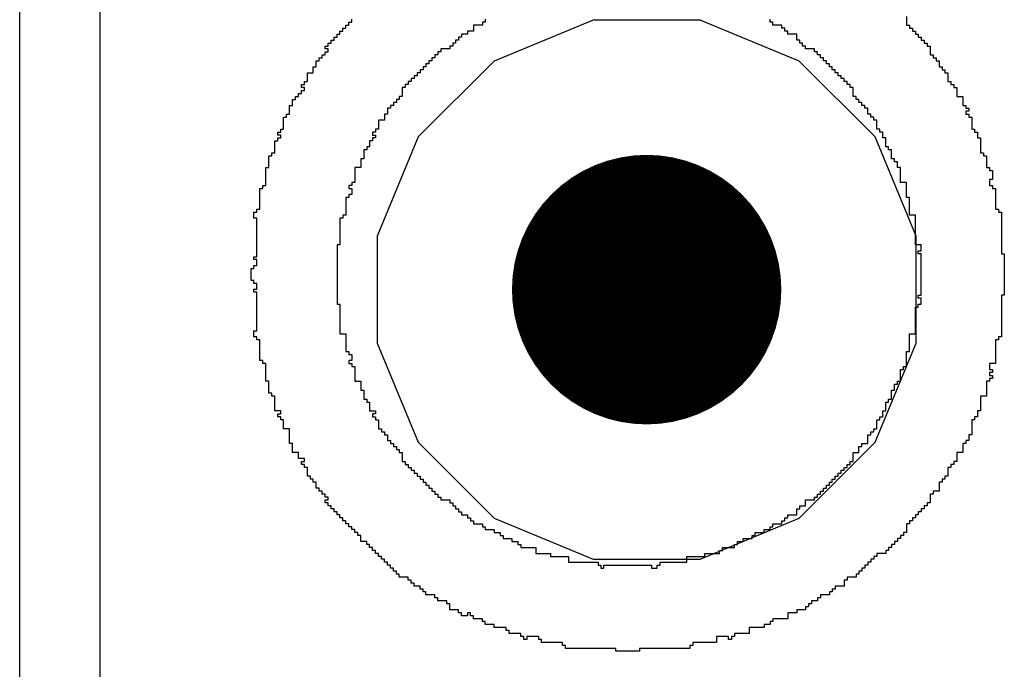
# Model space of a CAD drawing. Header units: millimetres. Extents: x -0.08 to 3.17, y -0.08 to 4.88.
# Tile 136 of 256: x 0.6908 to 0.7772, y 3.1753 to 3.2322. Entities that reach past the tile are written whole.
import ezdxf

# ---------------------------------------------------------------- set-up
doc = ezdxf.new("R2010")
doc.units = ezdxf.units.MM
doc.header["$MEASUREMENT"] = 0
for name, color, linetype in [('BottomLayer', 5, 'Continuous'), ('MidLayer1', 16, 'Continuous'), ('MidLayer2', 76, 'Continuous'), ('MultiLayer', 9, 'Continuous'), ('TopLayer', 1, 'Continuous'), ('TopOverlay', 2, 'Continuous'), ('ViaHoleLayer', 16, 'Continuous')]:
    doc.layers.add(name, color=color, linetype=linetype)

msp = doc.modelspace()

# ---------------------------------------------------------------- linework, layer by layer
at = {"layer": 'BottomLayer', "const_width": 0.011811}
msp.add_lwpolyline([(0.739886, 3.208562, 1), (0.751697, 3.208562, 1)], format="xyb", close=True, dxfattribs=at)
at = {"layer": 'MidLayer1', "const_width": 0.011811}
msp.add_lwpolyline([(0.739886, 3.208562, 1), (0.751697, 3.208562, 1)], format="xyb", close=True, dxfattribs=at)
at = {"layer": 'MidLayer2'}
for p, q in [((0.741093, 3.232184), (0.732411, 3.228588)), ((0.75049, 3.232184), (0.741093, 3.232184)), ((0.759172, 3.228588), (0.75049, 3.232184)), ((0.732411, 3.228588), (0.725766, 3.221943)), ((0.765817, 3.221943), (0.759172, 3.228588)), ((0.725766, 3.221943), (0.722169, 3.213261)), ((0.769413, 3.213261), (0.765817, 3.221943)), ((0.722169, 3.213261), (0.722169, 3.203863)), ((0.769413, 3.203863), (0.769413, 3.213261)), ((0.722169, 3.203863), (0.725766, 3.195181)), ((0.765817, 3.195181), (0.769413, 3.203863)), ((0.725766, 3.195181), (0.732411, 3.188536)), ((0.759172, 3.188536), (0.765817, 3.195181)), ((0.732411, 3.188536), (0.741093, 3.18494)), ((0.75049, 3.18494), (0.759172, 3.188536)), ((0.741093, 3.18494), (0.75049, 3.18494))]:
    msp.add_line(p, q, dxfattribs=at)
at = {"layer": 'MidLayer2', "const_width": 0.011811}
msp.add_lwpolyline([(0.739886, 3.208562, 1), (0.751697, 3.208562, 1)], format="xyb", close=True, dxfattribs=at)
at = {"layer": 'MultiLayer', "const_width": 0.011811}
msp.add_lwpolyline([(0.739886, 3.208562, 1), (0.751697, 3.208562, 1)], format="xyb", close=True, dxfattribs=at)
at = {"layer": 'TopLayer', "const_width": 0.011811}
msp.add_lwpolyline([(0.739886, 3.208562, 1), (0.751697, 3.208562, 1)], format="xyb", close=True, dxfattribs=at)
at = {"layer": 'TopOverlay'}
for p, q in [((0.690819, 3.140459), (0.690819, 3.262677)), ((0.69784, 3.256176), (0.69784, 3.060367)), ((0.768571, 3.232513), (0.768571, 3.231733)), ((0.719163, 3.231213), (0.719163, 3.231473)), ((0.719163, 3.231473), (0.719423, 3.231473)), ((0.719423, 3.231473), (0.719423, 3.231733)), ((0.719423, 3.231733), (0.719683, 3.231733)), ((0.719683, 3.231733), (0.719683, 3.231993)), ((0.719683, 3.231993), (0.719943, 3.231993)), ((0.719943, 3.231993), (0.719943, 3.232253)), ((0.731385, 3.231733), (0.730605, 3.231733)), ((0.730605, 3.231733), (0.730605, 3.231213)), ((0.731645, 3.231993), (0.731385, 3.231993)), ((0.731385, 3.231993), (0.731385, 3.231733)), ((0.731645, 3.232253), (0.731645, 3.231993)), ((0.756609, 3.231993), (0.756609, 3.232253)), ((0.756869, 3.231993), (0.756609, 3.231993)), ((0.756869, 3.231733), (0.756869, 3.231993)), ((0.757649, 3.231733), (0.756869, 3.231733)), ((0.757649, 3.231473), (0.757649, 3.231733)), ((0.757909, 3.231473), (0.757649, 3.231473)), ((0.757909, 3.231213), (0.757909, 3.231473)), ((0.768571, 3.231733), (0.768831, 3.231733)), ((0.768831, 3.231733), (0.768831, 3.231473)), ((0.768831, 3.231473), (0.769091, 3.231473)), ((0.769091, 3.231473), (0.769091, 3.231213)), ((0.718383, 3.230433), (0.718383, 3.230692)), ((0.718383, 3.230692), (0.718643, 3.230692)), ((0.718643, 3.230692), (0.718643, 3.230953)), ((0.718643, 3.230953), (0.718903, 3.230953)), ((0.718903, 3.230953), (0.718903, 3.231213)), ((0.718903, 3.231213), (0.719163, 3.231213)), ((0.729565, 3.230692), (0.729305, 3.230692)), ((0.729305, 3.230692), (0.729305, 3.230433)), ((0.730085, 3.230953), (0.729565, 3.230953)), ((0.729565, 3.230953), (0.729565, 3.230692)), ((0.730605, 3.231213), (0.730085, 3.231213)), ((0.730085, 3.231213), (0.730085, 3.230953)), ((0.758169, 3.231213), (0.757909, 3.231213)), ((0.758169, 3.230953), (0.758169, 3.231213)), ((0.758949, 3.230953), (0.758169, 3.230953)), ((0.758949, 3.230433), (0.758949, 3.230953)), ((0.769091, 3.231213), (0.769351, 3.231213)), ((0.769351, 3.231213), (0.769351, 3.230953)), ((0.769351, 3.230953), (0.769611, 3.230953)), ((0.769611, 3.230953), (0.769611, 3.230692)), ((0.769611, 3.230692), (0.769871, 3.230692)), ((0.769871, 3.230692), (0.769871, 3.230433)), ((0.717603, 3.229652), (0.717603, 3.229912)), ((0.717603, 3.229912), (0.717863, 3.229912)), ((0.717863, 3.229912), (0.717863, 3.230172)), ((0.717863, 3.230172), (0.718123, 3.230172)), ((0.718123, 3.230172), (0.718123, 3.230433)), ((0.718123, 3.230433), (0.718383, 3.230433)), ((0.728785, 3.229912), (0.728525, 3.229912)), ((0.728525, 3.229912), (0.728525, 3.229652)), ((0.729045, 3.230172), (0.728785, 3.230172)), ((0.728785, 3.230172), (0.728785, 3.229912)), ((0.729305, 3.230433), (0.729045, 3.230433)), ((0.729045, 3.230433), (0.729045, 3.230172)), ((0.759209, 3.230433), (0.758949, 3.230433)), ((0.759209, 3.230172), (0.759209, 3.230433)), ((0.759469, 3.230172), (0.759209, 3.230172)), ((0.759469, 3.229912), (0.759469, 3.230172)), ((0.759729, 3.229912), (0.759469, 3.229912)), ((0.759729, 3.229652), (0.759729, 3.229912)), ((0.769871, 3.230433), (0.770131, 3.230433)), ((0.770131, 3.230433), (0.770131, 3.230172)), ((0.770131, 3.230172), (0.770391, 3.230172)), ((0.770391, 3.230172), (0.770391, 3.229912)), ((0.770391, 3.229912), (0.770651, 3.229912)), ((0.770651, 3.229912), (0.770651, 3.229132)), ((0.717083, 3.228872), (0.717343, 3.228872)), ((0.717083, 3.228612), (0.717083, 3.228872)), ((0.717343, 3.228872), (0.717343, 3.229132)), ((0.717343, 3.229132), (0.717603, 3.229132)), ((0.717863, 3.229652), (0.717603, 3.229652)), ((0.717603, 3.229132), (0.717603, 3.229392)), ((0.717603, 3.229392), (0.717863, 3.229392)), ((0.717863, 3.229392), (0.717863, 3.229652)), ((0.727224, 3.228872), (0.726964, 3.228872)), ((0.726964, 3.228872), (0.726964, 3.228612)), ((0.727484, 3.229132), (0.727224, 3.229132)), ((0.727224, 3.229132), (0.727224, 3.228872)), ((0.727745, 3.229392), (0.727484, 3.229392)), ((0.727484, 3.229392), (0.727484, 3.229132)), ((0.728525, 3.229652), (0.727745, 3.229652)), ((0.727745, 3.229652), (0.727745, 3.229392)), ((0.760509, 3.229652), (0.759729, 3.229652)), ((0.760509, 3.229392), (0.760509, 3.229652)), ((0.760769, 3.229392), (0.760509, 3.229392)), ((0.760769, 3.229132), (0.760769, 3.229392)), ((0.76103, 3.229132), (0.760769, 3.229132)), ((0.76103, 3.228872), (0.76103, 3.229132)), ((0.76129, 3.228872), (0.76103, 3.228872)), ((0.76129, 3.228612), (0.76129, 3.228872)), ((0.770651, 3.229132), (0.770911, 3.229132)), ((0.770911, 3.229132), (0.770911, 3.228872)), ((0.770911, 3.228872), (0.771171, 3.228872)), ((0.771171, 3.228872), (0.771171, 3.228612)), ((0.716563, 3.227572), (0.716563, 3.228092)), ((0.716563, 3.228092), (0.716823, 3.228092)), ((0.716823, 3.228092), (0.716823, 3.228612)), ((0.716823, 3.228612), (0.717083, 3.228612)), ((0.726444, 3.228092), (0.726184, 3.228092)), ((0.726184, 3.228092), (0.726184, 3.227832)), ((0.726704, 3.228352), (0.726444, 3.228352)), ((0.726444, 3.228352), (0.726444, 3.228092)), ((0.726964, 3.228612), (0.726704, 3.228612)), ((0.726704, 3.228612), (0.726704, 3.228352)), ((0.76155, 3.228612), (0.76129, 3.228612)), ((0.76155, 3.228352), (0.76155, 3.228612)), ((0.76181, 3.228352), (0.76155, 3.228352)), ((0.76181, 3.228092), (0.76181, 3.228352)), ((0.76207, 3.228092), (0.76181, 3.228092)), ((0.76207, 3.227832), (0.76207, 3.228092)), ((0.771171, 3.228612), (0.771431, 3.228612)), ((0.771431, 3.228612), (0.771431, 3.228092)), ((0.771431, 3.228092), (0.771691, 3.228092)), ((0.771691, 3.228092), (0.771691, 3.227832)), ((0.716043, 3.226792), (0.716043, 3.227572)), ((0.716043, 3.227572), (0.716563, 3.227572)), ((0.725664, 3.227312), (0.725404, 3.227312)), ((0.725404, 3.227312), (0.725404, 3.227052)), ((0.725924, 3.227572), (0.725664, 3.227572)), ((0.725664, 3.227572), (0.725664, 3.227312)), ((0.726184, 3.227832), (0.725924, 3.227832)), ((0.725924, 3.227832), (0.725924, 3.227572)), ((0.76233, 3.227832), (0.76207, 3.227832)), ((0.76233, 3.227572), (0.76233, 3.227832)), ((0.76259, 3.227572), (0.76233, 3.227572)), ((0.76259, 3.227312), (0.76259, 3.227572)), ((0.76285, 3.227312), (0.76259, 3.227312)), ((0.76285, 3.227052), (0.76285, 3.227312)), ((0.771691, 3.227832), (0.771951, 3.227832)), ((0.771951, 3.227832), (0.771951, 3.227572)), ((0.771951, 3.227572), (0.772211, 3.227572)), ((0.772211, 3.227572), (0.772211, 3.226792)), ((0.715523, 3.226272), (0.715523, 3.226532)), ((0.715523, 3.226532), (0.715783, 3.226532)), ((0.715783, 3.226272), (0.715523, 3.226272)), ((0.715783, 3.226532), (0.715783, 3.226792)), ((0.715783, 3.226792), (0.716043, 3.226792)), ((0.715783, 3.226012), (0.715783, 3.226272)), ((0.724624, 3.226272), (0.724364, 3.226272)), ((0.724364, 3.226272), (0.724364, 3.225492)), ((0.724884, 3.226532), (0.724624, 3.226532)), ((0.724624, 3.226532), (0.724624, 3.226272)), ((0.725144, 3.226792), (0.724884, 3.226792)), ((0.724884, 3.226792), (0.724884, 3.226532)), ((0.725404, 3.227052), (0.725144, 3.227052)), ((0.725144, 3.227052), (0.725144, 3.226792)), ((0.76311, 3.227052), (0.76285, 3.227052)), ((0.76311, 3.226792), (0.76311, 3.227052)), ((0.76337, 3.226792), (0.76311, 3.226792)), ((0.76337, 3.226532), (0.76337, 3.226792)), ((0.76363, 3.226532), (0.76337, 3.226532)), ((0.76363, 3.226272), (0.76363, 3.226532)), ((0.76389, 3.226272), (0.76363, 3.226272)), ((0.76389, 3.225492), (0.76389, 3.226272)), ((0.772211, 3.226792), (0.772471, 3.226792)), ((0.772471, 3.226792), (0.772471, 3.226532)), ((0.772471, 3.226532), (0.772731, 3.226532)), ((0.772731, 3.226532), (0.772731, 3.226272)), ((0.772731, 3.226272), (0.772991, 3.226272)), ((0.772991, 3.226272), (0.772991, 3.225492)), ((0.715003, 3.225232), (0.715003, 3.225492)), ((0.715003, 3.225492), (0.715263, 3.225492)), ((0.715263, 3.225492), (0.715263, 3.225752)), ((0.715263, 3.225752), (0.715523, 3.225752)), ((0.715523, 3.225752), (0.715523, 3.226012)), ((0.715523, 3.226012), (0.715783, 3.226012)), ((0.724364, 3.225492), (0.724104, 3.225492)), ((0.724104, 3.225492), (0.724104, 3.225232)), ((0.76415, 3.225492), (0.76389, 3.225492)), ((0.76415, 3.225232), (0.76415, 3.225492)), ((0.772991, 3.225492), (0.773511, 3.225492)), ((0.773511, 3.225492), (0.773511, 3.224712)), ((0.714483, 3.223931), (0.714483, 3.224712)), ((0.714483, 3.224712), (0.714742, 3.224712)), ((0.714742, 3.224712), (0.714742, 3.225232)), ((0.714742, 3.225232), (0.715003, 3.225232)), ((0.723584, 3.224712), (0.723324, 3.224712)), ((0.723324, 3.224712), (0.723324, 3.224452)), ((0.723844, 3.224972), (0.723584, 3.224972)), ((0.723584, 3.224972), (0.723584, 3.224712)), ((0.724104, 3.225232), (0.723844, 3.225232)), ((0.723844, 3.225232), (0.723844, 3.224972)), ((0.76441, 3.225232), (0.76415, 3.225232)), ((0.76441, 3.224972), (0.76441, 3.225232)), ((0.76467, 3.224972), (0.76441, 3.224972)), ((0.76467, 3.224712), (0.76467, 3.224972)), ((0.76493, 3.224712), (0.76467, 3.224712)), ((0.76493, 3.224452), (0.76493, 3.224712)), ((0.773511, 3.224712), (0.773771, 3.224712)), ((0.773771, 3.224712), (0.773771, 3.224452)), ((0.714222, 3.223672), (0.714222, 3.223931)), ((0.714222, 3.223931), (0.714483, 3.223931)), ((0.723064, 3.223931), (0.722804, 3.223931)), ((0.722804, 3.223931), (0.722804, 3.223411)), ((0.723324, 3.224452), (0.723064, 3.224452)), ((0.723064, 3.224452), (0.723064, 3.223931)), ((0.76519, 3.224452), (0.76493, 3.224452)), ((0.76519, 3.223931), (0.76519, 3.224452)), ((0.76545, 3.223931), (0.76519, 3.223931)), ((0.76545, 3.223672), (0.76545, 3.223931)), ((0.773771, 3.224452), (0.774031, 3.224452)), ((0.774031, 3.224191), (0.773771, 3.224191)), ((0.773771, 3.224191), (0.773771, 3.223931)), ((0.773771, 3.223931), (0.774031, 3.223931)), ((0.774031, 3.224452), (0.774031, 3.224191)), ((0.774031, 3.223931), (0.774031, 3.223672)), ((0.713962, 3.222631), (0.713962, 3.223672)), ((0.713962, 3.223672), (0.714222, 3.223672)), ((0.722804, 3.223411), (0.722284, 3.223411)), ((0.722284, 3.223411), (0.722284, 3.222631)), ((0.76571, 3.223672), (0.76545, 3.223672)), ((0.76571, 3.223411), (0.76571, 3.223672)), ((0.76597, 3.223411), (0.76571, 3.223411)), ((0.76597, 3.222631), (0.76597, 3.223411)), ((0.774031, 3.223672), (0.774292, 3.223672)), ((0.774292, 3.223672), (0.774292, 3.222631)), ((0.713442, 3.222111), (0.713442, 3.222371)), ((0.713442, 3.222371), (0.713702, 3.222371)), ((0.713702, 3.222111), (0.713442, 3.222111)), ((0.713702, 3.222371), (0.713702, 3.222631)), ((0.713702, 3.222631), (0.713962, 3.222631)), ((0.713702, 3.221851), (0.713702, 3.222111)), ((0.722024, 3.222371), (0.721764, 3.222371)), ((0.721764, 3.222371), (0.721764, 3.222111)), ((0.721764, 3.222111), (0.722024, 3.222111)), ((0.722284, 3.222631), (0.722024, 3.222631)), ((0.722024, 3.222631), (0.722024, 3.222371)), ((0.722024, 3.222111), (0.722024, 3.221851)), ((0.76623, 3.222631), (0.76597, 3.222631)), ((0.76623, 3.222371), (0.76623, 3.222631)), ((0.76649, 3.222371), (0.76623, 3.222371)), ((0.76649, 3.221851), (0.76649, 3.222371)), ((0.774292, 3.222631), (0.774552, 3.222631)), ((0.774552, 3.222631), (0.774552, 3.222371)), ((0.774552, 3.222371), (0.774812, 3.222371)), ((0.774812, 3.222371), (0.774812, 3.221851)), ((0.713182, 3.220551), (0.713182, 3.221591)), ((0.713182, 3.221591), (0.713442, 3.221591)), ((0.713442, 3.221591), (0.713442, 3.221851)), ((0.713442, 3.221851), (0.713702, 3.221851)), ((0.721764, 3.221591), (0.721504, 3.221591)), ((0.721504, 3.221591), (0.721504, 3.221071)), ((0.722024, 3.221851), (0.721764, 3.221851)), ((0.721764, 3.221851), (0.721764, 3.221591)), ((0.76675, 3.221851), (0.76649, 3.221851)), ((0.76675, 3.221071), (0.76675, 3.221851)), ((0.774812, 3.221851), (0.775072, 3.221851)), ((0.775072, 3.221851), (0.775072, 3.220551)), ((0.712662, 3.219251), (0.712662, 3.220291)), ((0.712662, 3.220291), (0.712922, 3.220291)), ((0.712922, 3.220291), (0.712922, 3.220551)), ((0.712922, 3.220551), (0.713182, 3.220551)), ((0.721244, 3.220811), (0.720983, 3.220811)), ((0.720983, 3.220811), (0.720983, 3.220031)), ((0.721504, 3.221071), (0.721244, 3.221071)), ((0.721244, 3.221071), (0.721244, 3.220811)), ((0.76701, 3.221071), (0.76675, 3.221071)), ((0.76701, 3.220811), (0.76701, 3.221071)), ((0.76727, 3.220811), (0.76701, 3.220811)), ((0.76727, 3.220031), (0.76727, 3.220811)), ((0.775072, 3.220551), (0.775332, 3.220551)), ((0.775332, 3.220551), (0.775332, 3.220291)), ((0.775332, 3.220291), (0.775592, 3.220291)), ((0.775592, 3.220291), (0.775592, 3.219251)), ((0.720983, 3.220031), (0.720723, 3.220031)), ((0.720723, 3.220031), (0.720723, 3.219251)), ((0.767531, 3.220031), (0.76727, 3.220031)), ((0.767531, 3.219771), (0.767531, 3.220031)), ((0.767791, 3.219771), (0.767531, 3.219771)), ((0.767791, 3.219251), (0.767791, 3.219771)), ((0.712402, 3.217691), (0.712402, 3.219251)), ((0.712402, 3.219251), (0.712662, 3.219251)), ((0.720723, 3.219251), (0.720203, 3.219251)), ((0.720203, 3.219251), (0.720203, 3.217951)), ((0.768051, 3.219251), (0.767791, 3.219251)), ((0.768051, 3.217951), (0.768051, 3.219251)), ((0.775592, 3.219251), (0.775852, 3.219251)), ((0.775852, 3.219251), (0.775852, 3.218991)), ((0.775852, 3.218991), (0.776112, 3.218991)), ((0.776112, 3.218991), (0.776112, 3.218211)), ((0.712142, 3.21743), (0.712142, 3.217691)), ((0.712142, 3.217691), (0.712402, 3.217691)), ((0.719943, 3.217691), (0.719683, 3.217691)), ((0.719683, 3.217691), (0.719683, 3.21743)), ((0.720203, 3.217951), (0.719943, 3.217951)), ((0.719943, 3.217951), (0.719943, 3.217691)), ((0.768571, 3.217951), (0.768051, 3.217951)), ((0.768571, 3.21665), (0.768571, 3.217951)), ((0.776112, 3.218211), (0.775852, 3.218211)), ((0.775852, 3.218211), (0.775852, 3.217691)), ((0.775852, 3.217691), (0.776112, 3.217691)), ((0.776112, 3.217691), (0.776112, 3.21743)), ((0.711882, 3.21561), (0.711882, 3.21743)), ((0.711882, 3.21743), (0.712142, 3.21743)), ((0.719683, 3.21743), (0.719943, 3.21743)), ((0.719943, 3.21691), (0.719683, 3.21691)), ((0.719683, 3.21691), (0.719683, 3.21665)), ((0.719943, 3.21743), (0.719943, 3.21691)), ((0.776112, 3.21743), (0.776372, 3.21743)), ((0.776372, 3.21743), (0.776372, 3.21561)), ((0.719683, 3.21665), (0.719423, 3.21665)), ((0.719423, 3.21665), (0.719423, 3.21509)), ((0.768831, 3.21665), (0.768571, 3.21665)), ((0.768831, 3.21509), (0.768831, 3.21665)), ((0.711362, 3.21483), (0.711362, 3.21535)), ((0.711362, 3.21535), (0.711622, 3.21535)), ((0.711622, 3.21535), (0.711622, 3.21561)), ((0.711622, 3.21561), (0.711882, 3.21561)), ((0.719423, 3.21509), (0.719163, 3.21509)), ((0.719163, 3.21509), (0.719163, 3.21483)), ((0.769351, 3.21509), (0.768831, 3.21509)), ((0.769351, 3.21249), (0.769351, 3.21509)), ((0.776372, 3.21561), (0.776632, 3.21561)), ((0.776632, 3.21561), (0.776632, 3.21535)), ((0.776632, 3.21535), (0.776892, 3.21535)), ((0.776892, 3.21535), (0.776892, 3.21171)), ((0.711622, 3.21483), (0.711362, 3.21483)), ((0.711622, 3.21145), (0.711622, 3.21483)), ((0.719163, 3.21483), (0.718903, 3.21483)), ((0.718903, 3.21483), (0.718903, 3.21249)), ((0.718903, 3.21249), (0.718643, 3.21249)), ((0.718643, 3.21249), (0.718643, 3.207289)), ((0.769871, 3.21249), (0.769351, 3.21249)), ((0.769871, 3.21197), (0.769871, 3.21249)), ((0.769611, 3.21171), (0.769611, 3.21197)), ((0.769611, 3.21197), (0.769871, 3.21197)), ((0.769871, 3.21171), (0.769611, 3.21171)), ((0.769871, 3.208069), (0.769871, 3.21171)), ((0.776892, 3.21171), (0.777152, 3.21171)), ((0.777152, 3.21171), (0.777152, 3.208069)), ((0.711362, 3.21119), (0.711362, 3.21145)), ((0.711362, 3.21145), (0.711622, 3.21145)), ((0.711622, 3.21119), (0.711362, 3.21119)), ((0.711622, 3.210669), (0.711622, 3.21119)), ((0.711102, 3.209369), (0.711102, 3.210409)), ((0.711102, 3.210409), (0.711362, 3.210409)), ((0.711362, 3.210409), (0.711362, 3.210669)), ((0.711362, 3.210669), (0.711622, 3.210669)), ((0.711362, 3.209369), (0.711102, 3.209369)), ((0.711362, 3.209109), (0.711362, 3.209369)), ((0.711622, 3.209109), (0.711362, 3.209109)), ((0.711622, 3.208589), (0.711622, 3.209109)), ((0.711362, 3.208329), (0.711362, 3.208589)), ((0.711362, 3.208589), (0.711622, 3.208589)), ((0.711622, 3.208329), (0.711362, 3.208329)), ((0.711622, 3.204949), (0.711622, 3.208329)), ((0.718643, 3.207289), (0.718903, 3.207289)), ((0.718903, 3.207289), (0.718903, 3.204689)), ((0.769611, 3.207809), (0.769611, 3.208069)), ((0.769611, 3.208069), (0.769871, 3.208069)), ((0.769871, 3.207809), (0.769611, 3.207809)), ((0.769611, 3.207029), (0.769611, 3.207289)), ((0.769611, 3.207289), (0.769871, 3.207289)), ((0.769871, 3.207289), (0.769871, 3.207809)), ((0.777152, 3.208069), (0.776892, 3.208069)), ((0.776892, 3.208069), (0.776892, 3.204429)), ((0.769351, 3.204689), (0.769351, 3.207029)), ((0.769351, 3.207029), (0.769611, 3.207029)), ((0.711362, 3.204429), (0.711362, 3.204949)), ((0.711362, 3.204949), (0.711622, 3.204949)), ((0.718903, 3.204689), (0.719423, 3.204689)), ((0.719423, 3.204689), (0.719423, 3.203128)), ((0.768831, 3.203128), (0.768831, 3.204689)), ((0.768831, 3.204689), (0.769351, 3.204689)), ((0.711622, 3.204429), (0.711362, 3.204429)), ((0.711622, 3.204169), (0.711622, 3.204429)), ((0.711882, 3.204169), (0.711622, 3.204169)), ((0.711882, 3.202348), (0.711882, 3.204169)), ((0.776632, 3.204169), (0.776372, 3.204169)), ((0.776372, 3.204169), (0.776372, 3.202088)), ((0.776892, 3.204429), (0.776632, 3.204429)), ((0.776632, 3.204429), (0.776632, 3.204169)), ((0.719423, 3.203128), (0.719683, 3.203128)), ((0.719683, 3.203128), (0.719683, 3.202868)), ((0.768571, 3.201828), (0.768571, 3.203128)), ((0.768571, 3.203128), (0.768831, 3.203128)), ((0.712142, 3.202348), (0.711882, 3.202348)), ((0.712142, 3.202088), (0.712142, 3.202348)), ((0.719683, 3.202868), (0.719943, 3.202868)), ((0.719943, 3.202348), (0.719683, 3.202348)), ((0.719683, 3.202348), (0.719683, 3.202088)), ((0.719943, 3.202868), (0.719943, 3.202348)), ((0.712402, 3.202088), (0.712142, 3.202088)), ((0.712402, 3.200528), (0.712402, 3.202088)), ((0.719683, 3.202088), (0.719943, 3.202088)), ((0.719943, 3.202088), (0.719943, 3.201828)), ((0.719943, 3.201828), (0.720203, 3.201828)), ((0.720203, 3.201828), (0.720203, 3.200528)), ((0.768051, 3.200528), (0.768051, 3.201568)), ((0.768051, 3.201568), (0.768311, 3.201568)), ((0.768311, 3.201568), (0.768311, 3.201828)), ((0.768311, 3.201828), (0.768571, 3.201828)), ((0.776372, 3.202088), (0.775852, 3.202088)), ((0.775852, 3.202088), (0.775852, 3.201568)), ((0.775852, 3.201568), (0.776112, 3.201568)), ((0.776112, 3.201308), (0.775852, 3.201308)), ((0.775852, 3.201308), (0.775852, 3.201048)), ((0.776112, 3.201568), (0.776112, 3.201308)), ((0.712662, 3.200528), (0.712402, 3.200528)), ((0.712662, 3.199488), (0.712662, 3.200528)), ((0.720203, 3.200528), (0.720723, 3.200528)), ((0.720723, 3.200528), (0.720723, 3.199748)), ((0.767791, 3.200268), (0.767791, 3.200528)), ((0.767791, 3.200528), (0.768051, 3.200528)), ((0.775852, 3.200528), (0.775592, 3.200528)), ((0.775592, 3.200528), (0.775592, 3.199228)), ((0.775852, 3.201048), (0.776112, 3.201048)), ((0.776112, 3.200788), (0.775852, 3.200788)), ((0.775852, 3.200788), (0.775852, 3.200528)), ((0.776112, 3.201048), (0.776112, 3.200788)), ((0.720723, 3.199748), (0.720983, 3.199748)), ((0.720983, 3.199748), (0.720983, 3.198968)), ((0.76727, 3.198968), (0.76727, 3.199748)), ((0.76727, 3.199748), (0.767531, 3.199748)), ((0.767531, 3.199748), (0.767531, 3.200268)), ((0.767531, 3.200268), (0.767791, 3.200268)), ((0.712922, 3.199488), (0.712662, 3.199488)), ((0.712922, 3.199228), (0.712922, 3.199488)), ((0.713182, 3.199228), (0.712922, 3.199228)), ((0.713182, 3.197928), (0.713182, 3.199228)), ((0.720983, 3.198968), (0.721244, 3.198968)), ((0.721244, 3.198968), (0.721244, 3.198708)), ((0.721244, 3.198708), (0.721504, 3.198708)), ((0.721504, 3.198708), (0.721504, 3.197928)), ((0.76675, 3.197928), (0.76675, 3.198708)), ((0.76675, 3.198708), (0.76701, 3.198708)), ((0.76701, 3.198708), (0.76701, 3.198968)), ((0.76701, 3.198968), (0.76727, 3.198968)), ((0.775592, 3.199228), (0.775072, 3.199228)), ((0.775072, 3.199228), (0.775072, 3.197928)), ((0.713702, 3.197928), (0.713182, 3.197928)), ((0.713702, 3.197668), (0.713702, 3.197928)), ((0.721504, 3.197928), (0.722024, 3.197928)), ((0.722024, 3.197928), (0.722024, 3.197668)), ((0.76649, 3.197408), (0.76649, 3.197928)), ((0.76649, 3.197928), (0.76675, 3.197928)), ((0.775072, 3.197928), (0.774812, 3.197928)), ((0.774812, 3.197928), (0.774812, 3.197408)), ((0.713442, 3.197408), (0.713442, 3.197668)), ((0.713442, 3.197668), (0.713702, 3.197668)), ((0.713702, 3.197408), (0.713442, 3.197408)), ((0.713702, 3.197147), (0.713702, 3.197408)), ((0.713962, 3.197147), (0.713702, 3.197147)), ((0.713962, 3.196367), (0.713962, 3.197147)), ((0.722024, 3.197668), (0.721764, 3.197668)), ((0.721764, 3.197668), (0.721764, 3.197408)), ((0.721764, 3.197408), (0.722024, 3.197408)), ((0.722024, 3.197408), (0.722024, 3.197147)), ((0.722024, 3.197147), (0.722284, 3.197147)), ((0.722284, 3.197147), (0.722284, 3.196367)), ((0.76597, 3.196367), (0.76597, 3.197147)), ((0.76597, 3.197147), (0.76623, 3.197147)), ((0.76623, 3.197147), (0.76623, 3.197408)), ((0.76623, 3.197408), (0.76649, 3.197408)), ((0.774552, 3.197147), (0.774292, 3.197147)), ((0.774292, 3.197147), (0.774292, 3.195847)), ((0.774812, 3.197408), (0.774552, 3.197408)), ((0.774552, 3.197408), (0.774552, 3.197147)), ((0.714483, 3.196367), (0.713962, 3.196367)), ((0.714483, 3.195067), (0.714483, 3.196367)), ((0.722284, 3.196367), (0.722544, 3.196367)), ((0.722544, 3.196367), (0.722544, 3.196107)), ((0.722544, 3.196107), (0.722804, 3.196107)), ((0.722804, 3.196107), (0.722804, 3.195847)), ((0.76545, 3.195847), (0.76545, 3.196107)), ((0.76545, 3.196107), (0.76571, 3.196107)), ((0.76571, 3.196107), (0.76571, 3.196367)), ((0.76571, 3.196367), (0.76597, 3.196367)), ((0.722804, 3.195847), (0.723064, 3.195847)), ((0.723064, 3.195847), (0.723064, 3.195327)), ((0.723064, 3.195327), (0.723324, 3.195327)), ((0.723324, 3.195327), (0.723324, 3.195067)), ((0.76519, 3.195067), (0.76519, 3.195847)), ((0.76519, 3.195847), (0.76545, 3.195847)), ((0.774031, 3.195327), (0.773771, 3.195327)), ((0.773771, 3.195327), (0.773771, 3.195067)), ((0.774292, 3.195847), (0.774031, 3.195847)), ((0.774031, 3.195847), (0.774031, 3.195327)), ((0.714742, 3.195067), (0.714483, 3.195067)), ((0.714742, 3.194287), (0.714742, 3.195067)), ((0.723324, 3.195067), (0.723584, 3.195067)), ((0.723584, 3.195067), (0.723584, 3.194807)), ((0.723584, 3.194807), (0.723844, 3.194807)), ((0.723844, 3.194807), (0.723844, 3.194547)), ((0.723844, 3.194547), (0.724104, 3.194547)), ((0.724104, 3.194547), (0.724104, 3.194287)), ((0.76441, 3.194287), (0.76441, 3.194807)), ((0.76441, 3.194807), (0.76467, 3.194807)), ((0.76467, 3.194807), (0.76467, 3.195067)), ((0.76467, 3.195067), (0.76519, 3.195067)), ((0.773771, 3.195067), (0.773511, 3.195067)), ((0.773511, 3.195067), (0.773511, 3.194287)), ((0.715263, 3.194287), (0.714742, 3.194287)), ((0.715263, 3.193767), (0.715263, 3.194287)), ((0.715783, 3.193767), (0.715263, 3.193767)), ((0.715523, 3.193247), (0.715523, 3.193507)), ((0.715523, 3.193507), (0.715783, 3.193507)), ((0.715783, 3.193507), (0.715783, 3.193767)), ((0.724104, 3.194287), (0.724364, 3.194287)), ((0.724364, 3.194287), (0.724364, 3.193507)), ((0.724364, 3.193507), (0.724624, 3.193507)), ((0.724624, 3.193507), (0.724624, 3.193247)), ((0.76363, 3.193247), (0.76363, 3.193507)), ((0.76363, 3.193507), (0.76389, 3.193507)), ((0.76389, 3.193507), (0.76389, 3.194287)), ((0.76389, 3.194287), (0.76441, 3.194287)), ((0.772991, 3.193507), (0.772731, 3.193507)), ((0.772731, 3.193507), (0.772731, 3.193247)), ((0.773511, 3.194287), (0.772991, 3.194287)), ((0.772991, 3.194287), (0.772991, 3.193507)), ((0.715783, 3.193247), (0.715523, 3.193247)), ((0.715783, 3.192987), (0.715783, 3.193247)), ((0.716043, 3.192987), (0.715783, 3.192987)), ((0.716043, 3.192207), (0.716043, 3.192987)), ((0.724624, 3.193247), (0.724884, 3.193247)), ((0.724884, 3.193247), (0.724884, 3.192987)), ((0.724884, 3.192987), (0.725144, 3.192987)), ((0.725144, 3.192987), (0.725144, 3.192727)), ((0.725144, 3.192727), (0.725404, 3.192727)), ((0.725404, 3.192727), (0.725404, 3.192467)), ((0.76285, 3.192467), (0.76285, 3.192727)), ((0.76285, 3.192727), (0.76311, 3.192727)), ((0.76311, 3.192727), (0.76311, 3.192987)), ((0.76311, 3.192987), (0.76337, 3.192987)), ((0.76337, 3.192987), (0.76337, 3.193247)), ((0.76337, 3.193247), (0.76363, 3.193247)), ((0.772471, 3.192987), (0.772211, 3.192987)), ((0.772211, 3.192987), (0.772211, 3.192207)), ((0.772731, 3.193247), (0.772471, 3.193247)), ((0.772471, 3.193247), (0.772471, 3.192987)), ((0.716303, 3.192207), (0.716043, 3.192207)), ((0.716303, 3.191947), (0.716303, 3.192207)), ((0.716563, 3.191947), (0.716303, 3.191947)), ((0.716563, 3.191687), (0.716563, 3.191947)), ((0.725404, 3.192467), (0.725664, 3.192467)), ((0.725664, 3.192467), (0.725664, 3.192207)), ((0.725664, 3.192207), (0.725924, 3.192207)), ((0.725924, 3.192207), (0.725924, 3.191947)), ((0.725924, 3.191947), (0.726184, 3.191947)), ((0.726184, 3.191947), (0.726184, 3.191687)), ((0.76207, 3.191687), (0.76207, 3.191947)), ((0.76207, 3.191947), (0.76233, 3.191947)), ((0.76233, 3.191947), (0.76233, 3.192207)), ((0.76233, 3.192207), (0.76259, 3.192207)), ((0.76259, 3.192207), (0.76259, 3.192467)), ((0.76259, 3.192467), (0.76285, 3.192467)), ((0.771951, 3.191947), (0.771691, 3.191947)), ((0.771691, 3.191947), (0.771691, 3.191687)), ((0.772211, 3.192207), (0.771951, 3.192207)), ((0.771951, 3.192207), (0.771951, 3.191947)), ((0.716823, 3.191687), (0.716563, 3.191687)), ((0.716823, 3.191167), (0.716823, 3.191687)), ((0.717083, 3.191167), (0.716823, 3.191167)), ((0.717083, 3.190907), (0.717083, 3.191167)), ((0.717343, 3.190907), (0.717083, 3.190907)), ((0.717343, 3.190647), (0.717343, 3.190907)), ((0.726184, 3.191687), (0.726444, 3.191687)), ((0.726444, 3.191687), (0.726444, 3.191427)), ((0.726444, 3.191427), (0.726704, 3.191427)), ((0.726704, 3.191427), (0.726704, 3.191167)), ((0.726704, 3.191167), (0.726964, 3.191167)), ((0.726964, 3.191167), (0.726964, 3.190907)), ((0.726964, 3.190907), (0.727224, 3.190907)), ((0.727224, 3.190907), (0.727224, 3.190647)), ((0.76103, 3.190647), (0.76103, 3.190907)), ((0.76103, 3.190907), (0.76129, 3.190907)), ((0.76129, 3.190907), (0.76129, 3.191167)), ((0.76129, 3.191167), (0.76155, 3.191167)), ((0.76155, 3.191167), (0.76155, 3.191427)), ((0.76155, 3.191427), (0.76181, 3.191427)), ((0.76181, 3.191427), (0.76181, 3.191687)), ((0.76181, 3.191687), (0.76207, 3.191687)), ((0.771431, 3.190907), (0.770911, 3.190907)), ((0.770911, 3.190907), (0.770911, 3.190647)), ((0.771691, 3.191687), (0.771431, 3.191687)), ((0.771431, 3.191687), (0.771431, 3.190907)), ((0.717603, 3.190647), (0.717343, 3.190647)), ((0.717603, 3.190386), (0.717603, 3.190647)), ((0.717863, 3.190386), (0.717603, 3.190386)), ((0.717603, 3.189866), (0.717603, 3.190126)), ((0.717603, 3.190126), (0.717863, 3.190126)), ((0.717863, 3.190126), (0.717863, 3.190386)), ((0.727224, 3.190647), (0.727484, 3.190647)), ((0.727484, 3.190647), (0.727484, 3.190386)), ((0.727484, 3.190386), (0.727745, 3.190386)), ((0.727745, 3.190386), (0.727745, 3.190126)), ((0.727745, 3.190126), (0.728525, 3.190126)), ((0.728525, 3.190126), (0.728525, 3.189866)), ((0.759729, 3.189606), (0.759729, 3.190126)), ((0.759729, 3.190126), (0.760509, 3.190126)), ((0.760509, 3.190126), (0.760509, 3.190386)), ((0.760509, 3.190386), (0.760769, 3.190386)), ((0.760769, 3.190386), (0.760769, 3.190647)), ((0.760769, 3.190647), (0.76103, 3.190647)), ((0.770911, 3.190647), (0.770651, 3.190647)), ((0.770651, 3.190647), (0.770651, 3.189866)), ((0.717863, 3.189866), (0.717603, 3.189866)), ((0.717863, 3.189606), (0.717863, 3.189866)), ((0.718123, 3.189606), (0.717863, 3.189606)), ((0.718123, 3.189346), (0.718123, 3.189606)), ((0.718383, 3.189346), (0.718123, 3.189346)), ((0.718383, 3.189086), (0.718383, 3.189346)), ((0.728525, 3.189866), (0.728785, 3.189866)), ((0.728785, 3.189866), (0.728785, 3.189606)), ((0.728785, 3.189606), (0.729045, 3.189606)), ((0.729045, 3.189606), (0.729045, 3.189346)), ((0.729045, 3.189346), (0.729305, 3.189346)), ((0.729305, 3.189346), (0.729305, 3.189086)), ((0.758949, 3.188826), (0.758949, 3.189346)), ((0.758949, 3.189346), (0.759209, 3.189346)), ((0.759209, 3.189346), (0.759209, 3.189606)), ((0.759209, 3.189606), (0.759729, 3.189606)), ((0.770131, 3.189346), (0.769871, 3.189346)), ((0.769871, 3.189346), (0.769871, 3.189086)), ((0.770391, 3.189606), (0.770131, 3.189606)), ((0.770131, 3.189606), (0.770131, 3.189346)), ((0.770651, 3.189866), (0.770391, 3.189866)), ((0.770391, 3.189866), (0.770391, 3.189606)), ((0.718643, 3.189086), (0.718383, 3.189086)), ((0.718643, 3.188826), (0.718643, 3.189086)), ((0.718903, 3.188826), (0.718643, 3.188826)), ((0.718903, 3.188566), (0.718903, 3.188826)), ((0.719163, 3.188566), (0.718903, 3.188566)), ((0.719163, 3.188306), (0.719163, 3.188566)), ((0.719423, 3.188306), (0.719163, 3.188306)), ((0.719423, 3.188046), (0.719423, 3.188306)), ((0.729305, 3.189086), (0.729565, 3.189086)), ((0.729565, 3.189086), (0.729565, 3.188826)), ((0.729565, 3.188826), (0.730085, 3.188826)), ((0.730085, 3.188826), (0.730085, 3.188566)), ((0.730085, 3.188566), (0.730345, 3.188566)), ((0.730345, 3.188566), (0.730345, 3.188306)), ((0.730345, 3.188306), (0.730605, 3.188306)), ((0.730605, 3.188306), (0.730605, 3.188046)), ((0.757649, 3.188046), (0.757649, 3.188306)), ((0.757649, 3.188306), (0.757909, 3.188306)), ((0.757909, 3.188306), (0.757909, 3.188566)), ((0.757909, 3.188566), (0.758169, 3.188566)), ((0.758169, 3.188566), (0.758169, 3.188826)), ((0.758169, 3.188826), (0.758949, 3.188826)), ((0.769091, 3.188306), (0.768831, 3.188306)), ((0.768831, 3.188306), (0.768831, 3.188046)), ((0.769351, 3.188566), (0.769091, 3.188566)), ((0.769091, 3.188566), (0.769091, 3.188306)), ((0.769611, 3.188826), (0.769351, 3.188826)), ((0.769351, 3.188826), (0.769351, 3.188566)), ((0.769871, 3.189086), (0.769611, 3.189086)), ((0.769611, 3.189086), (0.769611, 3.188826)), ((0.719683, 3.188046), (0.719423, 3.188046)), ((0.719683, 3.187786), (0.719683, 3.188046)), ((0.719943, 3.187786), (0.719683, 3.187786)), ((0.719943, 3.187526), (0.719943, 3.187786)), ((0.720203, 3.187526), (0.719943, 3.187526)), ((0.720203, 3.187266), (0.720203, 3.187526)), ((0.730605, 3.188046), (0.731385, 3.188046)), ((0.731385, 3.188046), (0.731385, 3.187786)), ((0.731385, 3.187786), (0.731645, 3.187786)), ((0.731645, 3.187786), (0.731645, 3.187526)), ((0.731645, 3.187526), (0.732425, 3.187526)), ((0.732425, 3.187526), (0.732425, 3.187266)), ((0.756089, 3.187266), (0.756089, 3.187526)), ((0.756089, 3.187526), (0.756609, 3.187526)), ((0.756609, 3.187526), (0.756609, 3.187786)), ((0.756609, 3.187786), (0.756869, 3.187786)), ((0.756869, 3.187786), (0.756869, 3.188046)), ((0.756869, 3.188046), (0.757649, 3.188046)), ((0.768831, 3.188046), (0.768571, 3.188046)), ((0.768571, 3.188046), (0.768571, 3.187266)), ((0.720463, 3.187266), (0.720203, 3.187266)), ((0.720463, 3.187006), (0.720463, 3.187266)), ((0.720723, 3.187006), (0.720463, 3.187006)), ((0.720723, 3.186486), (0.720723, 3.187006)), ((0.732425, 3.187266), (0.732945, 3.187266)), ((0.732945, 3.187266), (0.732945, 3.187006)), ((0.732945, 3.187006), (0.733205, 3.187006)), ((0.733205, 3.187006), (0.733205, 3.186746)), ((0.733205, 3.186746), (0.733985, 3.186746)), ((0.733985, 3.186746), (0.733985, 3.186486)), ((0.754269, 3.186486), (0.754269, 3.186746)), ((0.754269, 3.186746), (0.755049, 3.186746)), ((0.755049, 3.186746), (0.755049, 3.187006)), ((0.755049, 3.187006), (0.755309, 3.187006)), ((0.755309, 3.187006), (0.755309, 3.187266)), ((0.755309, 3.187266), (0.756089, 3.187266)), ((0.768051, 3.186746), (0.767791, 3.186746)), ((0.767791, 3.186746), (0.767791, 3.186486)), ((0.768311, 3.187006), (0.768051, 3.187006)), ((0.768051, 3.187006), (0.768051, 3.186746)), ((0.768571, 3.187266), (0.768311, 3.187266)), ((0.768311, 3.187266), (0.768311, 3.187006)), ((0.721244, 3.186486), (0.720723, 3.186486)), ((0.721244, 3.186226), (0.721244, 3.186486)), ((0.721504, 3.186226), (0.721244, 3.186226)), ((0.721504, 3.185966), (0.721504, 3.186226)), ((0.721764, 3.185966), (0.721504, 3.185966)), ((0.721764, 3.185706), (0.721764, 3.185966)), ((0.722024, 3.185706), (0.721764, 3.185706)), ((0.722024, 3.185446), (0.722024, 3.185706)), ((0.733985, 3.186486), (0.734506, 3.186486)), ((0.734506, 3.186486), (0.734506, 3.186226)), ((0.734506, 3.186226), (0.734766, 3.186226)), ((0.734766, 3.186226), (0.734766, 3.185966)), ((0.734766, 3.185966), (0.736066, 3.185966)), ((0.736066, 3.185966), (0.736066, 3.185446)), ((0.752188, 3.185446), (0.752188, 3.185706)), ((0.752188, 3.185706), (0.752448, 3.185706)), ((0.752448, 3.185706), (0.752448, 3.185966)), ((0.752448, 3.185966), (0.753488, 3.185966)), ((0.753488, 3.185966), (0.753488, 3.186226)), ((0.753488, 3.186226), (0.753748, 3.186226)), ((0.753748, 3.186226), (0.753748, 3.186486)), ((0.753748, 3.186486), (0.754269, 3.186486)), ((0.76701, 3.185706), (0.76675, 3.185706)), ((0.76675, 3.185706), (0.76675, 3.185446)), ((0.76727, 3.185966), (0.76701, 3.185966)), ((0.76701, 3.185966), (0.76701, 3.185706)), ((0.767531, 3.186226), (0.76727, 3.186226)), ((0.76727, 3.186226), (0.76727, 3.185966)), ((0.767791, 3.186486), (0.767531, 3.186486)), ((0.767531, 3.186486), (0.767531, 3.186226)), ((0.722284, 3.185446), (0.722024, 3.185446)), ((0.722284, 3.185186), (0.722284, 3.185446)), ((0.722544, 3.185186), (0.722284, 3.185186)), ((0.722544, 3.184926), (0.722544, 3.185186)), ((0.722804, 3.184926), (0.722544, 3.184926)), ((0.722804, 3.184666), (0.722804, 3.184926)), ((0.736066, 3.185446), (0.737366, 3.185446)), ((0.737366, 3.185446), (0.737366, 3.185186)), ((0.737366, 3.185186), (0.738926, 3.185186)), ((0.738926, 3.185186), (0.738926, 3.184666)), ((0.749328, 3.184666), (0.749328, 3.185186)), ((0.749328, 3.185186), (0.750888, 3.185186)), ((0.750888, 3.185186), (0.750888, 3.185446)), ((0.750888, 3.185446), (0.752188, 3.185446)), ((0.76571, 3.184926), (0.76545, 3.184926)), ((0.76545, 3.184926), (0.76545, 3.184666)), ((0.76597, 3.185186), (0.76571, 3.185186)), ((0.76571, 3.185186), (0.76571, 3.184926)), ((0.76675, 3.185446), (0.76597, 3.185446)), ((0.76597, 3.185446), (0.76597, 3.185186)), ((0.723064, 3.184666), (0.722804, 3.184666)), ((0.723064, 3.184405), (0.723064, 3.184666)), ((0.723324, 3.184405), (0.723064, 3.184405)), ((0.723324, 3.184146), (0.723324, 3.184405)), ((0.723584, 3.184146), (0.723324, 3.184146)), ((0.723584, 3.183885), (0.723584, 3.184146)), ((0.738926, 3.184666), (0.741527, 3.184666)), ((0.741527, 3.184666), (0.741527, 3.184405)), ((0.741527, 3.184405), (0.741787, 3.184405)), ((0.741787, 3.184405), (0.741787, 3.184146)), ((0.741787, 3.184146), (0.742047, 3.184146)), ((0.742047, 3.184146), (0.742047, 3.184405)), ((0.742047, 3.184405), (0.746207, 3.184405)), ((0.746207, 3.184405), (0.746207, 3.184146)), ((0.746207, 3.184146), (0.746727, 3.184146)), ((0.746727, 3.184146), (0.746727, 3.184405)), ((0.746727, 3.184405), (0.746987, 3.184405)), ((0.746987, 3.184405), (0.746987, 3.184666)), ((0.746987, 3.184666), (0.749328, 3.184666)), ((0.76493, 3.184146), (0.76467, 3.184146)), ((0.76467, 3.184146), (0.76467, 3.183885)), ((0.76519, 3.184405), (0.76493, 3.184405)), ((0.76493, 3.184405), (0.76493, 3.184146)), ((0.76545, 3.184666), (0.76519, 3.184666)), ((0.76519, 3.184666), (0.76519, 3.184405)), ((0.723844, 3.183885), (0.723584, 3.183885)), ((0.723844, 3.183625), (0.723844, 3.183885)), ((0.724104, 3.183625), (0.723844, 3.183625)), ((0.724104, 3.183365), (0.724104, 3.183625)), ((0.724884, 3.183365), (0.724104, 3.183365)), ((0.724884, 3.183105), (0.724884, 3.183365)), ((0.725144, 3.183105), (0.724884, 3.183105)), ((0.725144, 3.182845), (0.725144, 3.183105)), ((0.76337, 3.183105), (0.76311, 3.183105)), ((0.76311, 3.183105), (0.76311, 3.182585)), ((0.76415, 3.183365), (0.76337, 3.183365)), ((0.76337, 3.183365), (0.76337, 3.183105)), ((0.76441, 3.183625), (0.76415, 3.183625)), ((0.76415, 3.183625), (0.76415, 3.183365)), ((0.76467, 3.183885), (0.76441, 3.183885)), ((0.76441, 3.183885), (0.76441, 3.183625)), ((0.725404, 3.182845), (0.725144, 3.182845)), ((0.725404, 3.182585), (0.725404, 3.182845)), ((0.725924, 3.182585), (0.725404, 3.182585)), ((0.725924, 3.182325), (0.725924, 3.182585)), ((0.726184, 3.182325), (0.725924, 3.182325)), ((0.726184, 3.182065), (0.726184, 3.182325)), ((0.76233, 3.182325), (0.76207, 3.182325)), ((0.76207, 3.182325), (0.76207, 3.182065)), ((0.76311, 3.182585), (0.76233, 3.182585)), ((0.76233, 3.182585), (0.76233, 3.182325)), ((0.726444, 3.182065), (0.726184, 3.182065)), ((0.726444, 3.181805), (0.726444, 3.182065)), ((0.727224, 3.181805), (0.726444, 3.181805)), ((0.727224, 3.181545), (0.727224, 3.181805)), ((0.727484, 3.181545), (0.727224, 3.181545)), ((0.727484, 3.181285), (0.727484, 3.181545)), ((0.76103, 3.181545), (0.760769, 3.181545)), ((0.760769, 3.181545), (0.760769, 3.181285)), ((0.76181, 3.181805), (0.76103, 3.181805)), ((0.76103, 3.181805), (0.76103, 3.181545)), ((0.76207, 3.182065), (0.76181, 3.182065)), ((0.76181, 3.182065), (0.76181, 3.181805)), ((0.728265, 3.181285), (0.727484, 3.181285)), ((0.728265, 3.181025), (0.728265, 3.181285)), ((0.728525, 3.181025), (0.728265, 3.181025)), ((0.728525, 3.180505), (0.728525, 3.181025)), ((0.759989, 3.180765), (0.759729, 3.180765)), ((0.759729, 3.180765), (0.759729, 3.180505)), ((0.760249, 3.181025), (0.759989, 3.181025)), ((0.759989, 3.181025), (0.759989, 3.180765)), ((0.760769, 3.181285), (0.760249, 3.181285)), ((0.760249, 3.181285), (0.760249, 3.181025)), ((0.729305, 3.180505), (0.728525, 3.180505)), ((0.729305, 3.180245), (0.729305, 3.180505)), ((0.729565, 3.180245), (0.729305, 3.180245)), ((0.729565, 3.179985), (0.729565, 3.180245)), ((0.730085, 3.179985), (0.729565, 3.179985)), ((0.730345, 3.180245), (0.730085, 3.180245)), ((0.730085, 3.180245), (0.730085, 3.179985)), ((0.730345, 3.179985), (0.730345, 3.180245)), ((0.730605, 3.179985), (0.730345, 3.179985)), ((0.730605, 3.179725), (0.730605, 3.179985)), ((0.731385, 3.179725), (0.730605, 3.179725)), ((0.731385, 3.179465), (0.731385, 3.179725)), ((0.758169, 3.179725), (0.756869, 3.179725)), ((0.756869, 3.179725), (0.756869, 3.179465)), ((0.758949, 3.180245), (0.758169, 3.180245)), ((0.758169, 3.180245), (0.758169, 3.179725)), ((0.759729, 3.180505), (0.758949, 3.180505)), ((0.758949, 3.180505), (0.758949, 3.180245)), ((0.731645, 3.179465), (0.731385, 3.179465)), ((0.731645, 3.179205), (0.731645, 3.179465)), ((0.732425, 3.179205), (0.731645, 3.179205)), ((0.732425, 3.178945), (0.732425, 3.179205)), ((0.733465, 3.178945), (0.732425, 3.178945)), ((0.733465, 3.178685), (0.733465, 3.178945)), ((0.756089, 3.178945), (0.754789, 3.178945)), ((0.754789, 3.178945), (0.754789, 3.178425)), ((0.756609, 3.179205), (0.756089, 3.179205)), ((0.756089, 3.179205), (0.756089, 3.178945)), ((0.756869, 3.179465), (0.756609, 3.179465)), ((0.756609, 3.179465), (0.756609, 3.179205)), ((0.733725, 3.178685), (0.733465, 3.178685)), ((0.733725, 3.178425), (0.733725, 3.178685)), ((0.734766, 3.178425), (0.733725, 3.178425)), ((0.734766, 3.178165), (0.734766, 3.178425)), ((0.735026, 3.178165), (0.734766, 3.178165)), ((0.735026, 3.177904), (0.735026, 3.178165)), ((0.736326, 3.178165), (0.735286, 3.178165)), ((0.735286, 3.178165), (0.735286, 3.177904)), ((0.736326, 3.177904), (0.736326, 3.178165)), ((0.752968, 3.178165), (0.751928, 3.178165)), ((0.751928, 3.178165), (0.751928, 3.177644)), ((0.752968, 3.177904), (0.752968, 3.178165)), ((0.753488, 3.178165), (0.753228, 3.178165)), ((0.753228, 3.178165), (0.753228, 3.177904)), ((0.754789, 3.178425), (0.753488, 3.178425)), ((0.753488, 3.178425), (0.753488, 3.178165)), ((0.735286, 3.177904), (0.735026, 3.177904)), ((0.736586, 3.177904), (0.736326, 3.177904)), ((0.736586, 3.177644), (0.736586, 3.177904)), ((0.738406, 3.177644), (0.736586, 3.177644)), ((0.738406, 3.177385), (0.738406, 3.177644)), ((0.738666, 3.177385), (0.738406, 3.177385)), ((0.738666, 3.177124), (0.738666, 3.177385)), ((0.743087, 3.177124), (0.738666, 3.177124)), ((0.743087, 3.176864), (0.743087, 3.177124)), ((0.749588, 3.177124), (0.745167, 3.177124)), ((0.745167, 3.177124), (0.745167, 3.176864)), ((0.749848, 3.177385), (0.749588, 3.177385)), ((0.749588, 3.177385), (0.749588, 3.177124)), ((0.751928, 3.177644), (0.749848, 3.177644)), ((0.749848, 3.177644), (0.749848, 3.177385)), ((0.753228, 3.177904), (0.752968, 3.177904)), ((0.745167, 3.176864), (0.743087, 3.176864))]:
    msp.add_line(p, q, dxfattribs=at)
at = {"layer": 'ViaHoleLayer', "const_width": 0.005906}
msp.add_lwpolyline([(0.742839, 3.208562, 1), (0.748744, 3.208562, 1)], format="xyb", close=True, dxfattribs=at)

doc.saveas('drawing.dxf')
